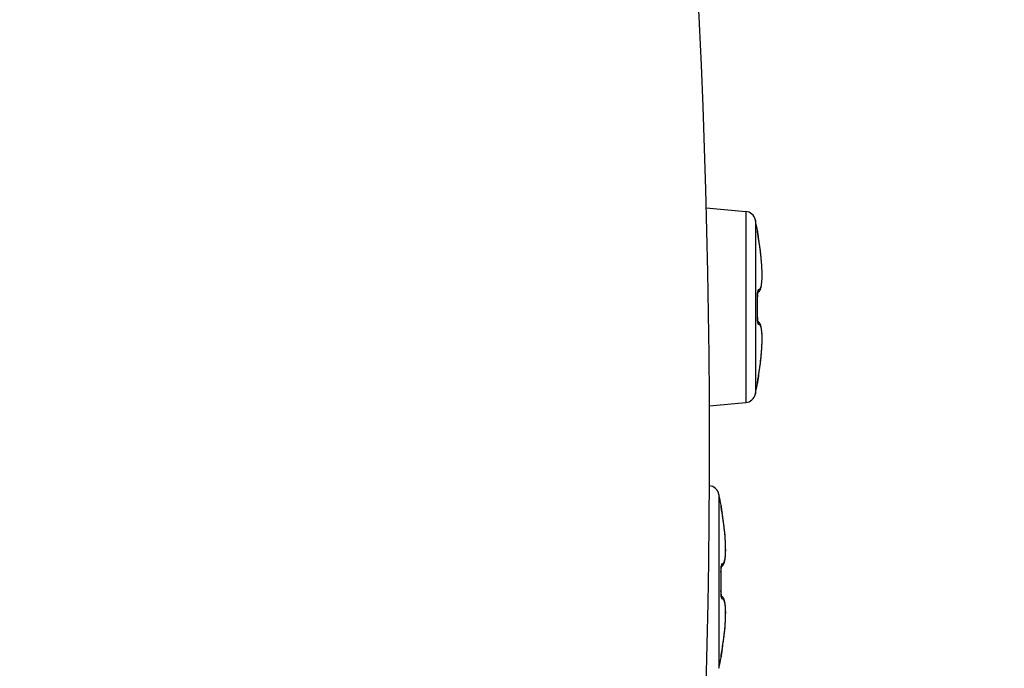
# Model space of a CAD drawing. Header units: millimetres. Extents: x 0 to 420, y 0 to 297.
# Tile 95 of 104: x 361.66 to 368.41, y 224.01 to 228.45. Entities that reach past the tile are written whole.
import ezdxf

# ---------------------------------------------------------------- set-up
doc = ezdxf.new("R2010")
doc.units = ezdxf.units.MM
doc.header["$LTSCALE"] = 23.1
doc.layers.get('0').update_dxf_attribs({"linetype": 'CONTINUOUS'})
doc.layers.add('DIM_PILOTEES', color=7, linetype='CONTINUOUS')
doc.styles.get("Standard").update_dxf_attribs({"font": 'txt', "width": 0.7})
doc.dimstyles.new('DIMSTYLE_1', dxfattribs={"dimtxt": 2.5, "dimasz": 3.5, "dimexe": 2, "dimexo": 0, "dimtad": 1, "dimdec": 0, "dimlfac": 4, "dimdsep": 46, "dimtxsty": 'STANDARD', "dimblk": '_FILLED', "dimblk1": '_FILLED', "dimblk2": '_FILLED', "dimcen": 0.09, "dimazin": 2, "dimtp": 0.5, "dimtm": 0.5, "dimtfac": 1, "dimtdec": 0, "dimtofl": 0, "dimtmove": 0, "dimatfit": 3, "dimldrblk": '_FILLED', "dimfxl": 1, "dimtolj": 1, "dimarcsym": 0})
doc.dimstyles.new('DIMSTYLE_5', dxfattribs={"dimtxt": 2.5, "dimasz": 3.5, "dimexe": 2, "dimexo": 0, "dimgap": 2.5, "dimtad": 1, "dimlfac": 4, "dimdsep": 46, "dimtxsty": 'STANDARD', "dimblk": '_FILLED', "dimblk1": '_FILLED', "dimblk2": '_FILLED', "dimcen": 0.09, "dimazin": 2, "dimtp": 0.5, "dimtm": 0.5, "dimtfac": 1, "dimtofl": 0, "dimtmove": 0, "dimatfit": 3, "dimldrblk": '_FILLED', "dimfxl": 1, "dimtolj": 1, "dimarcsym": 0})
doc.dimstyles.new('DIMSTYLE_6', dxfattribs={"dimtxt": 2.5, "dimasz": 3.5, "dimexe": 2, "dimexo": 0, "dimtad": 1, "dimdec": 0, "dimlfac": 4, "dimdsep": 46, "dimtxsty": 'STANDARD', "dimblk": '_FILLED', "dimblk1": '_FILLED', "dimblk2": '_FILLED', "dimcen": 0.09, "dimazin": 2, "dimtp": 0.5, "dimtm": 0.5, "dimtfac": 1, "dimtdec": 0, "dimtofl": 0, "dimtmove": 0, "dimatfit": 3, "dimldrblk": '_FILLED', "dimfxl": 1, "dimtolj": 1, "dimarcsym": 0})

# ---------------------------------------------------------------- blocks, each defined once
blk = doc.blocks.new('_FILLED')
at = {"color": 0, "linetype": 'BYBLOCK'}
blk.add_solid([(0, 0), (-1, 0.1429), (-1, -0.1429)], dxfattribs=at)
blk = doc.blocks.new('*D5')
at = {"layer": 'DIM_PILOTEES', "color": 2, "linetype": 'CONTINUOUS'}
for p, q in [((370.3691, 250.8761), (370.3691, 152.328)), ((334.0786, 188.2428), (334.0786, 152.328)), ((334.0786, 154.328), (352.2238, 154.328)), ((370.3691, 154.328), (352.2238, 154.328))]:
    blk.add_line(p, q, dxfattribs=at)
at = {"layer": 'DIM_PILOTEES', "color": 2, "linetype": 'CONTINUOUS', "xscale": 3.5, "yscale": 3.5, "zscale": 3.5, "rotation": 180}
blk.add_blockref('_FILLED', (334.0786, 154.328), dxfattribs=at)
at = {"layer": 'DIM_PILOTEES', "color": 2, "linetype": 'CONTINUOUS', "xscale": 3.5, "yscale": 3.5, "zscale": 3.5}
blk.add_blockref('_FILLED', (370.3691, 154.328), dxfattribs=at)
at = {"layer": 'DIM_PILOTEES', "color": 2, "linetype": 'CONTINUOUS', "insert": (352.8345, 157.453), "char_height": 2.5, "width": 7.767857, "attachment_point": 2, "line_spacing_factor": 0.9}
blk.add_mtext('{\\ftxt;\\W0.0001;\\H0.0001;\\~}{\\ftxt;\\W2.0714285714;\\H2.5; }{\\ftxt;\\W0.0001;\\H0.0001;\\~}', dxfattribs=at)
blk = doc.blocks.new('*D8')
at = {"layer": 'DIM_PILOTEES', "color": 2, "linetype": 'CONTINUOUS'}
for p, q in [((309.135, 219.2813), (296.6884, 217.6427)), ((396.5402, 219.2791), (408.9702, 217.6427))]:
    blk.add_line(p, q, dxfattribs=at)
for start, end in [(90, 187.5), (-7.5, 90)]:
    blk.add_arc((352.8293, 225.0337), 54.6253, start, end, dxfattribs=at)
for points in [[(297.8283, 221.3373), (298.6713, 217.9037), (298.8234, 221.436)], [(406.8352, 221.436), (406.9873, 217.9037), (407.8303, 221.3373)]]:
    blk.add_solid(points, dxfattribs=at)
at = {"layer": 'DIM_PILOTEES', "color": 2, "linetype": 'CONTINUOUS', "insert": (354.2824, 284.6414), "char_height": 2.5, "width": 23.75, "attachment_point": 2, "rotation": 358.60351, "line_spacing_factor": 0.9}
blk.add_mtext('{\\ftxt;\\W0.0001;\\H0.0001;\\~}{\\ftxt;\\W3.5952380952;\\H2.5; }{\\ftxt;\\W0.0001;\\H0.0001;\\~}{\\ftxt;\\W0.0001;\\H0.0001;\\~}{\\ftxt;\\W2.0714285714;\\H2.5; }{\\ftxt;\\W0.0001;\\H0.0001;\\~}{\\ftxt;\\W0.0001;\\H0.0001;\\~}{\\ftxt;\\W0.6666666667;\\H2.5; }{\\ftxt;\\W0.0001;\\H0.0001;\\~}', dxfattribs=at)
blk = doc.blocks.new('*D9')
at = {"layer": 'DIM_PILOTEES', "color": 2, "linetype": 'CONTINUOUS'}
blk.add_line((375.0271, 250.397), (398.1553, 276.8234), dxfattribs=at)
at = {"layer": 'DIM_PILOTEES', "color": 2, "linetype": 'CONTINUOUS', "xscale": 3.5, "yscale": 3.5, "zscale": 3.5, "rotation": 228.8077886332}
blk.add_blockref('_FILLED', (375.0271, 250.397), dxfattribs=at)
at = {"layer": 'DIM_PILOTEES', "color": 2, "linetype": 'CONTINUOUS', "insert": (391.2171, 273.6409), "char_height": 2.5, "width": 10.446429, "attachment_point": 1, "rotation": 48.80779, "line_spacing_factor": 0.9}
blk.add_mtext('{\\ftxt;\\W0.0001;\\H0.0001;\\~}{\\ftxt;\\W0.7857142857;\\H2.5; }{\\ftxt;\\W0.0001;\\H0.0001;\\~}{\\ftxt;\\W0.0001;\\H0.0001;\\~}{\\ftxt;\\W2.0;\\H2.5; }{\\ftxt;\\W0.0001;\\H0.0001;\\~}', dxfattribs=at)

msp = doc.modelspace()

# ---------------------------------------------------------------- linework, layer by layer
at = {"color": 7, "linetype": 'CONTINUOUS'}
for p, q in [((366.363, 227.1626), (366.6331, 227.139)), ((366.6331, 227.139), (366.6331, 225.8288)), ((366.6999, 227.0799), (366.6999, 225.8879)), ((366.7138, 227.0058), (366.7147, 227.0059)), ((366.7143, 227), (366.7142, 227.0015)), ((366.7143, 226.9997), (366.7142, 227.0013)), ((366.7147, 226.997), (366.7143, 226.9997)), ((366.7149, 226.9952), (366.7147, 226.997)), ((366.7147, 226.9967), (366.7147, 226.997)), ((366.7152, 226.9926), (366.7148, 226.9956)), ((366.7157, 226.9896), (366.7152, 226.9931)), ((366.7163, 226.9854), (366.7156, 226.9903)), ((366.717, 226.9804), (366.7162, 226.9862)), ((366.7181, 226.9734), (366.7168, 226.9817)), ((366.7196, 226.964), (366.7181, 226.9738)), ((366.7213, 226.954), (366.7196, 226.9641)), ((366.7256, 226.9275), (366.7213, 226.954)), ((366.7255, 226.9278), (366.7214, 226.9536)), ((366.7299, 226.8982), (366.7255, 226.9278)), ((366.7369, 226.8433), (366.7337, 226.8703)), ((366.7396, 226.8175), (366.7369, 226.8433)), ((366.7388, 226.8248), (366.7385, 226.8279)), ((366.7418, 226.7933), (366.7396, 226.8177)), ((366.7447, 226.7493), (366.7435, 226.7706)), ((366.7456, 226.7292), (366.7447, 226.7493)), ((366.745, 226.6637), (366.7457, 226.678)), ((366.746, 226.7107), (366.7456, 226.7293)), ((366.7457, 226.6779), (366.746, 226.6937)), ((366.746, 226.6936), (366.746, 226.7108)), ((366.7389, 226.6199), (366.7409, 226.6291)), ((366.7409, 226.629), (366.7426, 226.6393)), ((366.7426, 226.6393), (366.7439, 226.6509)), ((366.7439, 226.6508), (366.745, 226.6638)), ((366.7138, 226.5525), (366.7143, 226.5525)), ((366.7153, 226.5819), (366.716, 226.5822)), ((366.7138, 226.4153), (366.7143, 226.4153)), ((366.7142, 226.4108), (366.7143, 226.4153)), ((366.7144, 226.3977), (366.7143, 226.4018)), ((366.7146, 226.3939), (366.7144, 226.3977)), ((366.7149, 226.3905), (366.7146, 226.3943)), ((366.739, 226.3478), (366.7367, 226.356)), ((366.7409, 226.3387), (366.7389, 226.3479)), ((366.7426, 226.3284), (366.7409, 226.3388)), ((366.7439, 226.3169), (366.7426, 226.3285)), ((366.745, 226.304), (366.7439, 226.317)), ((366.7457, 226.2898), (366.745, 226.3041)), ((366.746, 226.2571), (366.746, 226.2742)), ((366.7435, 226.1972), (366.7448, 226.2187)), ((366.7447, 226.2185), (366.7456, 226.2386)), ((366.7456, 226.2385), (366.746, 226.2571)), ((366.7404, 226.1591), (366.7406, 226.1608)), ((366.7256, 226.0402), (366.7299, 226.0696)), ((366.7299, 226.0693), (366.7337, 226.0978)), ((366.7337, 226.0975), (366.7369, 226.1247)), ((366.7186, 225.9976), (366.7204, 226.0084)), ((366.7204, 226.0084), (366.7213, 226.0138)), ((366.7213, 226.0138), (366.7256, 226.0403)), ((366.7147, 225.9619), (366.7138, 225.962)), ((366.7142, 225.9663), (366.7144, 225.9685)), ((366.7142, 225.9663), (366.7143, 225.9675)), ((366.7143, 225.9675), (366.7147, 225.9708)), ((366.7147, 225.9708), (366.7148, 225.9721)), ((366.7148, 225.9721), (366.7152, 225.9748)), ((366.7152, 225.9748), (366.7156, 225.978)), ((366.7156, 225.978), (366.7165, 225.9836)), ((366.7165, 225.9836), (366.7175, 225.9902)), ((366.7175, 225.9902), (366.7186, 225.9976)), ((366.3842, 225.807), (366.6331, 225.8288)), ((366.4499, 225.1999), (366.4499, 224.0079)), ((366.4638, 225.1258), (366.4647, 225.1259)), ((366.4643, 225.1202), (366.4642, 225.1213)), ((366.4647, 225.117), (366.4643, 225.1203)), ((366.4654, 225.1114), (366.465, 225.1141)), ((366.4661, 225.1066), (366.4654, 225.1114)), ((366.4669, 225.1011), (366.4661, 225.1066)), ((366.4683, 225.0926), (366.4669, 225.1011)), ((366.4698, 225.083), (366.4683, 225.0926)), ((366.4713, 225.074), (366.4698, 225.083)), ((366.4754, 225.0489), (366.4713, 225.074)), ((366.4906, 224.926), (366.4904, 224.9292)), ((366.4638, 224.6725), (366.4643, 224.6725)), ((366.4642, 224.6825), (366.4643, 224.6879)), ((366.4642, 224.677), (366.4642, 224.6828)), ((366.4643, 224.6725), (366.4642, 224.6774)), ((366.4643, 224.6877), (366.4645, 224.6926)), ((366.4647, 224.6527), (366.4643, 224.6725)), ((366.4645, 224.6925), (366.4648, 224.6968)), ((366.4648, 224.6968), (366.4652, 224.7004)), ((366.4653, 224.702), (366.4668, 224.7027)), ((366.4638, 224.5353), (366.4643, 224.5353)), ((366.4668, 224.5051), (366.4653, 224.5058)), ((366.4876, 224.4728), (366.4851, 224.4805)), ((366.4898, 224.4643), (366.4876, 224.4729)), ((366.4916, 224.4549), (366.4898, 224.4644)), ((366.4931, 224.4443), (366.4916, 224.455)), ((366.4943, 224.4326), (366.4931, 224.4444)), ((366.4952, 224.4196), (366.4943, 224.4327)), ((366.4958, 224.4053), (366.4952, 224.4197)), ((366.496, 224.3897), (366.4958, 224.4054)), ((366.4959, 224.3727), (366.496, 224.3898)), ((366.4915, 224.2909), (366.4932, 224.3135)), ((366.4945, 224.3344), (366.4954, 224.3544)), ((366.4954, 224.3543), (366.4959, 224.3728)), ((366.4865, 224.2414), (366.4893, 224.2669)), ((366.4892, 224.2667), (366.4915, 224.2909)), ((366.4753, 224.1587), (366.4796, 224.1876)), ((366.4796, 224.1872), (366.4834, 224.2152)), ((366.4833, 224.2149), (366.4866, 224.2417)), ((366.4668, 224.1059), (366.468, 224.1133)), ((366.4679, 224.1129), (366.4692, 224.1211)), ((366.4691, 224.1206), (366.471, 224.1318)), ((366.4706, 224.1295), (366.4713, 224.1338)), ((366.4713, 224.1338), (366.4754, 224.1589)), ((366.4647, 224.0819), (366.4638, 224.082)), ((366.4642, 224.0863), (366.4643, 224.0882)), ((366.4643, 224.0882), (366.4647, 224.0908)), ((366.4647, 224.0911), (366.465, 224.0937)), ((366.4647, 224.0908), (366.4648, 224.0921)), ((366.465, 224.0935), (366.4655, 224.0967)), ((366.4654, 224.0964), (366.466, 224.1002)), ((366.4659, 224.0999), (366.4669, 224.1063))]:
    msp.add_line(p, q, dxfattribs=at)
for points in [[(366.7369, 226.8431), (366.7337, 226.87), (366.7299, 226.8984)], [(366.7448, 226.7491), (366.7435, 226.7705), (366.7418, 226.7935)], [(366.716, 226.5822), (366.722, 226.5867), (366.7268, 226.592), (366.7308, 226.598), (366.734, 226.6046), (366.7367, 226.6118), (366.739, 226.6199)], [(366.7143, 226.5525), (366.7142, 226.5571), (366.7142, 226.5617), (366.7143, 226.5661), (366.7144, 226.5702), (366.7146, 226.574), (366.7149, 226.5775), (366.7152, 226.5806)], [(366.7143, 226.4153), (366.7147, 226.4353), (366.715, 226.4595), (366.7151, 226.4837), (366.715, 226.5079), (366.7147, 226.5322), (366.7143, 226.5525)], [(366.7152, 226.5806), (366.7155, 226.5833), (366.7158, 226.5856), (366.7162, 226.5875), (366.7164, 226.5888), (366.7166, 226.5896)], [(366.7142, 226.4051), (366.7142, 226.4089), (366.7142, 226.4129)], [(366.7143, 226.4013), (366.7142, 226.4062), (366.7142, 226.4108)], [(366.7153, 226.3857), (366.7151, 226.3883), (366.7148, 226.3912)], [(366.7153, 226.3859), (366.7152, 226.3874), (366.7149, 226.3905)], [(366.722, 226.3811), (366.716, 226.3856), (366.7153, 226.3859)], [(366.7167, 226.3781), (366.7167, 226.3779), (366.7167, 226.3781), (366.7165, 226.3789), (366.7162, 226.38), (366.7159, 226.3815), (366.7156, 226.3835), (366.7153, 226.3857)], [(366.7366, 226.356), (366.734, 226.3632), (366.7307, 226.3698), (366.7268, 226.3758), (366.722, 226.3811)], [(366.746, 226.257), (366.746, 226.2741), (366.7457, 226.2899)], [(366.7369, 226.1245), (366.7396, 226.1501), (366.7418, 226.1743), (366.7435, 226.1973)], [(366.7369, 226.1247), (366.7396, 226.1503), (366.7418, 226.1745)], [(366.465, 225.1141), (366.4647, 225.1164), (366.4647, 225.117)], [(366.4952, 224.7881), (366.4958, 224.8023), (366.496, 224.818), (366.4959, 224.835), (366.4954, 224.8534), (366.4945, 224.8731), (366.4932, 224.8943), (366.4915, 224.9169), (366.4893, 224.9408), (366.4866, 224.9661), (366.4834, 224.9926), (366.4796, 225.0202), (366.4754, 225.0489)], [(366.4668, 224.7027), (366.4731, 224.7078), (366.478, 224.7137), (366.4819, 224.7202), (366.485, 224.7273), (366.4876, 224.7349), (366.4898, 224.7434), (366.4916, 224.7528), (366.4931, 224.7634), (366.4943, 224.7751), (366.4952, 224.7881)], [(366.4642, 224.532), (366.4647, 224.5547), (366.465, 224.5792), (366.4651, 224.6037), (366.465, 224.6282), (366.4647, 224.6529)], [(366.4652, 224.7004), (366.4655, 224.7034), (366.4659, 224.7058), (366.4662, 224.7077), (366.4665, 224.709)], [(366.4652, 224.5069), (366.4649, 224.5101), (366.4646, 224.5137), (366.4644, 224.5178), (366.4643, 224.5223), (366.4642, 224.527), (366.4642, 224.532)], [(366.4667, 224.498), (366.4667, 224.4979), (366.4666, 224.4982), (366.4664, 224.4991), (366.4662, 224.5003), (366.4659, 224.502), (366.4655, 224.5042), (366.4652, 224.5069)], [(366.485, 224.4805), (366.4819, 224.4875), (366.478, 224.4941), (366.4731, 224.5), (366.4668, 224.5051)], [(366.4915, 224.2906), (366.4932, 224.3132), (366.4945, 224.3346)]]:
    msp.add_lwpolyline(points, dxfattribs=at)
msp.add_circle((352.8293, 225.0337), 33.7052, dxfattribs=at)
at = {"color": 3, "linetype": 'CONTINUOUS'}
msp.add_arc((305.1352, 225.5256), 61.25, 349.973419, 6.962054, dxfattribs=at)
at = {"color": 7, "linetype": 'CONTINUOUS'}
for centre, radius, start, end in [((366.6265, 227.0643), 0.075, 12.03939, 85), ((363.9052, 226.4839), 2.8575, 10.52557, 12.03939), ((366.6892, 227.0012), 0.0251, 359.32703, 10.48604), ((366.6901, 227.0013), 0.025, 350.06029, 10.52557), ((364.6301, 226.6022), 2.1205, 9.39747, 9.54972), ((364.624, 226.6012), 2.1267, 8.97402, 9.39744), ((364.6284, 226.6019), 2.1223, 8.67514, 8.9742), ((364.653, 226.6056), 2.0974, 8.13366, 8.6759), ((364.6867, 226.6104), 2.0634, 7.84357, 8.13306), ((364.7238, 226.6155), 2.0259, 7.40232, 7.84422), ((364.7797, 226.6228), 1.9695, 6.96454, 7.40247), ((364.8304, 226.629), 1.9184, 6.69098, 6.96396), ((364.929, 226.6403), 1.8192, 5.9163, 6.69753), ((365.0543, 226.6532), 1.6933, 5.30057, 5.81545), ((367.0194, 226.5598), 0.3056, 180.45021, 181.3718), ((363.85, 226.4839), 2.8647, 358.62737, 1.37251), ((367.0188, 226.408), 0.305, 178.62775, 179.56507), ((366.696, 226.3653), 0.0253, 23.38533, 37.00458), ((364.9546, 226.3245), 1.7934, 353.31386, 354.70926), ((364.6858, 226.3575), 2.0643, 351.87059, 352.16017), ((364.7211, 226.3526), 2.0287, 352.1597, 352.55793), ((364.7784, 226.3452), 1.9709, 352.55732, 353.048), ((364.8325, 226.3385), 1.9164, 353.04888, 353.32115), ((364.6204, 226.3672), 2.1304, 350.45025, 350.60775), ((364.6224, 226.3669), 2.1284, 350.60762, 351.00353), ((364.634, 226.3651), 2.1167, 351.00352, 351.32047), ((364.6543, 226.362), 2.0961, 351.31984, 351.87012), ((363.9052, 226.4839), 2.8575, 347.96061, 349.47443), ((366.6892, 225.9666), 0.0251, 349.51149, 0.67346), ((366.6901, 225.9665), 0.025, 349.47443, 9.94036), ((366.6265, 225.9035), 0.075, 275, 347.96061), ((366.3765, 225.1843), 0.075, 12.03939, 84.04419), ((363.6552, 224.6039), 2.8575, 10.52557, 12.03939), ((366.4392, 225.1212), 0.0251, 359.32974, 10.48606), ((366.4401, 225.1213), 0.025, 350.0616, 10.52557), ((364.3687, 224.7203), 2.1321, 9.37079, 9.54973), ((364.3714, 224.7207), 2.1294, 9.05278, 9.37089), ((364.3835, 224.7226), 2.1171, 8.69515, 9.05287), ((364.4009, 224.7253), 2.0995, 8.21774, 8.69547), ((364.4284, 224.7293), 2.0717, 7.91247, 8.21754), ((364.468, 224.7348), 2.0317, 7.43728, 7.91323), ((364.5161, 224.741), 1.9833, 7.12605, 7.43673), ((364.5698, 224.7477), 1.9291, 6.68257, 7.12681), ((364.6354, 224.7554), 1.8631, 6.30142, 6.68238), ((364.6996, 224.7625), 1.7985, 5.93907, 6.3014), ((364.7941, 224.7723), 1.7035, 5.28472, 5.942), ((366.7676, 224.6798), 0.3039, 180.46424, 181.37354), ((363.6, 224.6039), 2.8647, 358.62751, 1.37267), ((366.7682, 224.528), 0.3045, 178.62644, 179.54417), ((364.6345, 224.4525), 1.864, 353.31192, 353.69412), ((364.6986, 224.4454), 1.7995, 353.69416, 354.05399), ((364.789, 224.436), 1.7086, 354.05153, 354.66952), ((364.861, 224.4292), 1.6363, 354.67289, 354.80323), ((364.4008, 224.4825), 2.0997, 351.29063, 351.78556), ((364.4281, 224.4786), 2.0721, 351.7858, 352.07885), ((364.467, 224.4732), 2.0327, 352.07806, 352.55347), ((364.5147, 224.4669), 1.9846, 352.55403, 352.8623), ((364.5685, 224.4602), 1.9304, 352.86149, 353.3117), ((364.3682, 224.4876), 2.1326, 350.45026, 350.63076), ((364.3712, 224.4871), 2.1296, 350.63067, 350.93438), ((364.3834, 224.4852), 2.1173, 350.93428, 351.29098), ((363.6552, 224.6039), 2.8575, 347.96061, 349.47443), ((366.4392, 224.0866), 0.0251, 349.51147, 0.66904), ((366.4401, 224.0865), 0.025, 349.47443, 9.93878)]:
    msp.add_arc(centre, radius, start, end, dxfattribs=at)
for points, knots in [([(366.7138, 227.0058), (366.7138, 227.0058), (366.7138, 227.0055), (366.7137, 227.0051), (366.7138, 227.0043), (366.7139, 227.0026), (366.7142, 226.9999), (366.7145, 226.9975), (366.7147, 226.9961)], [0, 0, 0, 0, 0.018403, 0.067111, 0.147294, 0.25867, 0.572157, 1, 1, 1, 1]), ([(366.7147, 226.9961), (366.7151, 226.9933), (366.7171, 226.9793), (366.7194, 226.9652), (366.7213, 226.954)], [0, 0, 0, 0, 0.197075, 1, 1, 1, 1]), ([(366.7213, 226.6034), (366.7226, 226.6032), (366.7255, 226.6033), (366.7295, 226.6056), (366.733, 226.6098), (366.7374, 226.6186), (366.7415, 226.6343), (366.7446, 226.6583), (366.746, 226.6886), (366.7459, 226.7246), (366.744, 226.7655), (366.7417, 226.7942), (366.7404, 226.8092)], [0, 0, 0, 0, 0.018985, 0.038871, 0.063, 0.093315, 0.175556, 0.28806, 0.429795, 0.598203, 0.789707, 1, 1, 1, 1]), ([(366.7152, 226.5864), (366.7149, 226.5843), (366.7139, 226.5746), (366.7137, 226.565), (366.7138, 226.5574)], [0, 0, 0, 0, 0.221679, 1, 1, 1, 1]), ([(366.7213, 226.6034), (366.7206, 226.6036), (366.7194, 226.6027), (366.7185, 226.6011), (366.7173, 226.5982), (366.7161, 226.5932), (366.7155, 226.5889), (366.7152, 226.5864)], [0, 0, 0, 0, 0.106355, 0.190596, 0.301061, 0.601362, 1, 1, 1, 1]), ([(366.7138, 226.4103), (366.7137, 226.4076), (366.7138, 226.3979), (366.7143, 226.3882), (366.7152, 226.3812)], [0, 0, 0, 0, 0.272803, 1, 1, 1, 1]), ([(366.7152, 226.3812), (366.7155, 226.3787), (366.7162, 226.3744), (366.7173, 226.3695), (366.7185, 226.3667), (366.7194, 226.3651), (366.7206, 226.3642), (366.7213, 226.3644)], [0, 0, 0, 0, 0.398615, 0.698793, 0.809196, 0.893523, 1, 1, 1, 1]), ([(366.7406, 226.1608), (366.7419, 226.1757), (366.7441, 226.2042), (366.7459, 226.2446), (366.746, 226.2802), (366.7445, 226.3102), (366.7414, 226.3338), (366.7374, 226.3494), (366.7329, 226.3581), (366.7295, 226.3622), (366.7255, 226.3645), (366.7226, 226.3646), (366.7213, 226.3644)], [0, 0, 0, 0, 0.210494, 0.402033, 0.570368, 0.711977, 0.824353, 0.906511, 0.936821, 0.960976, 0.980926, 1, 1, 1, 1]), ([(366.7213, 226.0138), (366.7206, 226.0097), (366.7183, 225.9957), (366.716, 225.9816), (366.7147, 225.9715)], [0, 0, 0, 0, 0.288315, 1, 1, 1, 1]), ([(366.7147, 225.9715), (366.7145, 225.9702), (366.7142, 225.9678), (366.7139, 225.9651), (366.7138, 225.9635), (366.7137, 225.9627), (366.7138, 225.9623), (366.7138, 225.962), (366.7138, 225.962)], [0, 0, 0, 0, 0.427964, 0.741403, 0.852736, 0.932885, 0.981576, 1, 1, 1, 1]), ([(366.4638, 225.1258), (366.4638, 225.1258), (366.4638, 225.1255), (366.4637, 225.1251), (366.4638, 225.1243), (366.4639, 225.1228), (366.4642, 225.1201), (366.4645, 225.1178), (366.4647, 225.1165)], [0, 0, 0, 0, 0.0185, 0.067174, 0.147264, 0.258524, 0.571871, 1, 1, 1, 1]), ([(366.4647, 225.1165), (366.465, 225.1137), (366.4671, 225.0995), (366.4694, 225.0854), (366.4713, 225.074)], [0, 0, 0, 0, 0.195349, 1, 1, 1, 1]), ([(366.4713, 224.7234), (366.4726, 224.7232), (366.4755, 224.7233), (366.4795, 224.7256), (366.4829, 224.7297), (366.4873, 224.7383), (366.4914, 224.7538), (366.4945, 224.7773), (366.496, 224.8071), (366.4959, 224.8426), (366.4942, 224.8829), (366.492, 224.9112), (366.4906, 224.926)], [0, 0, 0, 0, 0.019114, 0.039096, 0.063265, 0.093571, 0.175685, 0.287996, 0.429559, 0.597878, 0.789442, 1, 1, 1, 1]), ([(366.4713, 224.7234), (366.4705, 224.7236), (366.4691, 224.7224), (366.4682, 224.7203), (366.4668, 224.7166), (366.4656, 224.7103), (366.4649, 224.7048), (366.4647, 224.7017)], [0, 0, 0, 0, 0.100032, 0.184467, 0.296356, 0.600557, 1, 1, 1, 1]), ([(366.4647, 224.7017), (366.4645, 224.6998), (366.4639, 224.6917), (366.4637, 224.6836), (366.4638, 224.6773)], [0, 0, 0, 0, 0.23059, 1, 1, 1, 1]), ([(366.4638, 224.5304), (366.4637, 224.5278), (366.4638, 224.5182), (366.4643, 224.5087), (366.4651, 224.5017)], [0, 0, 0, 0, 0.271853, 1, 1, 1, 1]), ([(366.4651, 224.5017), (366.4654, 224.4992), (366.4661, 224.4948), (366.4673, 224.4897), (366.4685, 224.4867), (366.4694, 224.4851), (366.4706, 224.4842), (366.4713, 224.4843)], [0, 0, 0, 0, 0.398772, 0.699399, 0.809971, 0.894192, 1, 1, 1, 1]), ([(366.4906, 224.281), (366.4919, 224.2959), (366.4941, 224.3243), (366.4959, 224.3647), (366.496, 224.4003), (366.4945, 224.4302), (366.4914, 224.4539), (366.4873, 224.4694), (366.4829, 224.4781), (366.4795, 224.4822), (366.4755, 224.4845), (366.4726, 224.4846), (366.4713, 224.4843)], [0, 0, 0, 0, 0.210467, 0.402, 0.570338, 0.711952, 0.824333, 0.906492, 0.936802, 0.960961, 0.980918, 1, 1, 1, 1]), ([(366.4713, 224.1338), (366.4706, 224.1297), (366.4682, 224.1155), (366.466, 224.1013), (366.4647, 224.0911)], [0, 0, 0, 0, 0.289523, 1, 1, 1, 1]), ([(366.4647, 224.0911), (366.4645, 224.0898), (366.4642, 224.0876), (366.4639, 224.085), (366.4638, 224.0834), (366.4637, 224.0827), (366.4638, 224.0823), (366.4638, 224.082), (366.4638, 224.082)], [0, 0, 0, 0, 0.428236, 0.741545, 0.852766, 0.932821, 0.981475, 1, 1, 1, 1])]:
    msp.add_open_spline(points, degree=3, knots=knots, dxfattribs=at)
for points in [[(366.7213, 226.6034), (366.7215, 226.5978), (366.7196, 226.5918), (366.7162, 226.5873)], [(366.7213, 226.3643), (366.7214, 226.3681), (366.7207, 226.3719), (366.7192, 226.3753)], [(366.4713, 224.7234), (366.4715, 224.7178), (366.4696, 224.7118), (366.4662, 224.7073)], [(366.4713, 224.4843), (366.4715, 224.49), (366.4696, 224.496), (366.4662, 224.5005)]]:
    msp.add_open_spline(points, degree=3, dxfattribs=at)

# ---------------------------------------------------------------- dimensions: what is measured, and where the dimension line sits
at = {"layer": 'DIM_PILOTEES', "color": 2, "linetype": 'CONTINUOUS'}
dim = msp.add_angular_dim_3p(base=(352.8293, 279.6591), center=(352.8293, 225.0337), p1=(396.5402, 219.2791), p2=(309.135, 219.2813), text='{\\ftxt;\\W0.0001;\\H0.0001;\\~}{\\ftxt;\\W3.5952380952;\\H2.5; }{\\ftxt;\\W0.0001;\\H0.0001;\\~}{\\ftxt;\\W0.0001;\\H0.0001;\\~}{\\ftxt;\\W2.0714285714;\\H2.5; }{\\ftxt;\\W0.0001;\\H0.0001;\\~}{\\ftxt;\\W0.0001;\\H0.0001;\\~}{\\ftxt;\\W0.6666666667;\\H2.5; }{\\ftxt;\\W0.0001;\\H0.0001;\\~}', dimstyle='DIMSTYLE_5', dxfattribs=at)
dim.commit()
dim.dimension.update_dxf_attribs({"geometry": '*D8', "text_midpoint": (360.0919, 279.1741), "dimtype": 165})
dim = msp.add_radius_dim(center=(352.8293, 225.0337), mpoint=(375.0271, 250.397), text='{\\ftxt;\\W0.0001;\\H0.0001;\\~}{\\ftxt;\\W0.7857142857;\\H2.5; }{\\ftxt;\\W0.0001;\\H0.0001;\\~}{\\ftxt;\\W0.0001;\\H0.0001;\\~}{\\ftxt;\\W2.0;\\H2.5; }{\\ftxt;\\W0.0001;\\H0.0001;\\~}', dimstyle='DIMSTYLE_6', override={"dimpost": '<>'}, dxfattribs=at)
dim.commit()
dim.dimension.update_dxf_attribs({"geometry": '*D9', "text_midpoint": (394.8624, 273.0609), "dimtype": 164})
dim = msp.add_linear_dim(base=(370.3691, 154.328), p1=(334.0786, 188.2428), p2=(370.3691, 250.8761), text='{\\ftxt;\\W0.0001;\\H0.0001;\\~}{\\ftxt;\\W2.0714285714;\\H2.5; }{\\ftxt;\\W0.0001;\\H0.0001;\\~}', dimstyle='DIMSTYLE_1', dxfattribs=at)
dim.commit()
dim.dimension.update_dxf_attribs({"geometry": '*D5', "text_midpoint": (352.4774, 154.328), "dimtype": 160})

doc.saveas('drawing.dxf')
